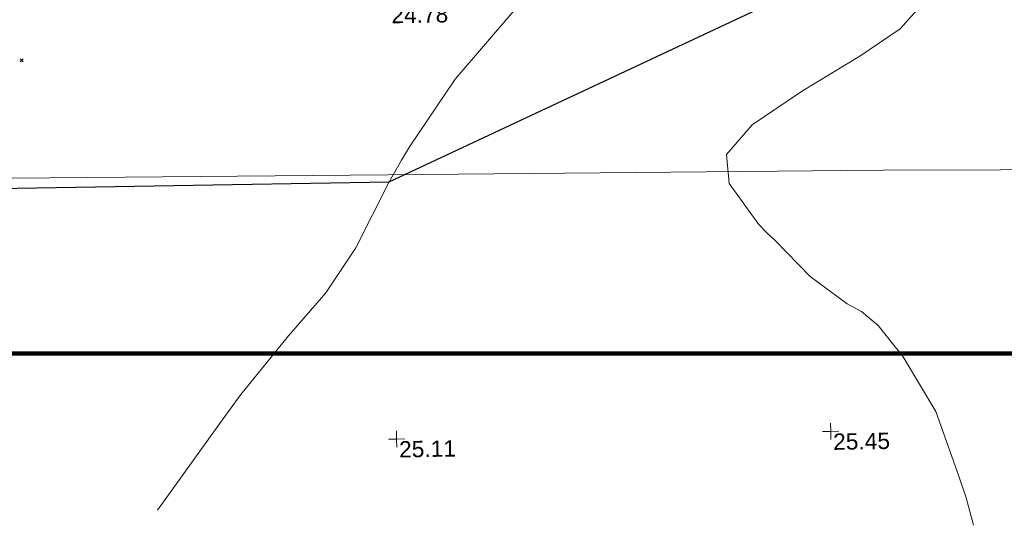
# Model space of a CAD drawing. Header units: millimetres. Extents: x -290717 to 520720, y -88450 to 287762.
# Tile 86 of 197: x -29324 to -6642, y -77780 to -66139. Entities that reach past the tile are written whole.
import ezdxf

# ---------------------------------------------------------------- set-up
doc = ezdxf.new("R2010")
doc.units = ezdxf.units.MM
doc.linetypes.add('IMPORT-UG_ELEC_STREET LIGHTING_QLB2 _2_', pattern=[2700, 1500, -300, 0, -250, 150, -300, 0, -200])
for name, color, linetype, lineweight, true_color in [('00_UAV_FORM_LINES', 7, 'Continuous', 9, 0x666666), ('00_UAV_LEVEL_SPOT', 7, 'Continuous', 9, 0x666666), ('01_DTM_CONTOUR_MJR', 7, 'Continuous', 9, 0x7f3f00), ('01_DTM_CONTOUR_MNR', 7, 'Continuous', 9, 0xa5a552), ('12333-PUM-2D-U-0001-C01 - Rev2_REVIT IMPORT_dwg', 7, 'Continuous', 9, 0x767676), ('A_RHA_Line', 7, 'Continuous', 9, 0x00a600), ('PUM-SURVEY BOUNDARY_EXTENT', 190, 'Continuous', 25, 0x7f00ff)]:
    doc.layers.add(name, color=color, linetype=linetype, lineweight=lineweight, true_color=true_color)
doc.layers.add('GEN-TEXT', color=7, linetype='Continuous', lineweight=9)
doc.styles.add('Swis721 Lt BT_2', font='swissl.ttf', dxfattribs={"height": 375})

# ---------------------------------------------------------------- blocks, each defined once
blk = doc.blocks.new('12333-PUM-2D-U-0001-C01 - Rev2_REVIT IMPORT_dwg_UAV-2077255-Site Location Plan Existing')
at = {"layer": '00_UAV_LEVEL_SPOT', "color": 254, "true_color": 0xcccccc, "flags": 128}
for points in [[(0, -500), (0, 0), (-500, 0)], [(500, 0), (0, 0), (0, 500)]]:
    blk.add_lwpolyline(points, dxfattribs=at)
blk = doc.blocks.new('12333-PUM-2D-U-0001-C01 - Rev2_REVIT IMPORT_dwg_MGS62954_T2_Galway_ITM_3d_Rev1-2077680-Site Location Plan Existing')
at = {"layer": '00_UAV_FORM_LINES', "color": 254, "true_color": 0xcccccc, "flags": 128}
blk.add_lwpolyline([(533831931, 725487252), (533836707, 725487012), (533843103, 725486919), (533852253, 725486646), (533861537, 725486403), (533870384, 725486169), (533879905, 725486084), (533891316, 725485996), (533899413, 725485873), (533907625, 725485874), (533922115, 725486451), (533937507, 725487093), (533950310, 725486974), (533967285, 725486613), (533966829, 725495200), (533966276, 725505611)], dxfattribs=at)
at = {"layer": '01_DTM_CONTOUR_MJR', "color": 254, "true_color": 0xcccccc, "flags": 128}
blk.add_lwpolyline([(533874460, 725478460), (533875929, 725480420), (533876430, 725481087), (533877554, 725482420), (533878430, 725483391), (533879138, 725484420), (533879930, 725485920), (533880223, 725486420), (533880413, 725486723), (533881492, 725488263), (533883630, 725490670), (533882111, 725491416), (533881390, 725492080), (533880999, 725492522), (533879982, 725493592), (533879586, 725494083), (533879123, 725494607), (533879007, 725494902), (533878979, 725495303), (533879035, 725495845), (533879056, 725495939), (533879329, 725496856)], dxfattribs=at)
at = {"layer": '01_DTM_CONTOUR_MNR', "color": 254, "true_color": 0xcccccc, "flags": 128}
blk.add_lwpolyline([(533893253, 725477783), (533893097, 725478420), (533892931, 725478921), (533892430, 725480420), (533891697, 725481687), (533891137, 725482420), (533890755, 725482745), (533890430, 725482930), (533889586, 725483576), (533888798, 725484420), (533888611, 725484601), (533888430, 725484789), (533887760, 725485750), (533887712, 725486420), (533888315, 725487093), (533889486, 725487850), (533890825, 725488627), (533891760, 725489241), (533892881, 725490453), (533893277, 725490835), (533893773, 725491279), (533893855, 725491680), (533893710, 725492220), (533895420, 725494804)], dxfattribs=at)
at = {"xscale": 0.375, "yscale": 0.375, "zscale": 0.375}
for p in [(533880000, 725480000), (533890000, 725480000)]:
    blk.add_blockref('12333-PUM-2D-U-0001-C01 - Rev2_REVIT IMPORT_dwg_UAV-2077255-Site Location Plan Existing', p, dxfattribs=at)
at = {"layer": '00_UAV_LEVEL_SPOT', "char_height": 375, "width": 1495.9, "attachment_point": 1, "line_spacing_factor": 1.005062, "style": 'Swis721 Lt BT_2'}
for s, insert in [('24.78', (533880048, 725489947)), ('25.11', (533880052, 725479949)), ('25.45', (533890052, 725479949))]:
    blk.add_mtext(s, dxfattribs=dict(at, insert=insert))
blk = doc.blocks.new('12333-PUM-2D-U-0001-C01 - Rev2_REVIT IMPORT_dwg-1620468-Site Location Plan Existing')
at = {"layer": 'GEN-TEXT', "color": 253, "true_color": 0xaaaaaa}
for p, q in [((230398, -127019), (230469, -126948)), ((230469, -127019), (230398, -126948))]:
    blk.add_line(p, q, dxfattribs=at)
at = {"layer": 'PUM-SURVEY BOUNDARY_EXTENT', "color": 201, "true_color": 0xd4aaff, "flags": 128}
blk.add_lwpolyline([(-24883, -123071), (-2098, -126031), (83005, -129779), (238850, -129934), (251950, -124072), (259237, -119988)], dxfattribs=at)
blk.add_blockref('12333-PUM-2D-U-0001-C01 - Rev2_REVIT IMPORT_dwg_MGS62954_T2_Galway_ITM_3d_Rev1-2077680-Site Location Plan Existing', (-533641080, -725615854))

msp = doc.modelspace()

# ---------------------------------------------------------------- linework, layer by layer
at = {"layer": 'A_RHA_Line', "color": 1, "lineweight": 140, "true_color": 0xff0000}
msp.add_line((-217182, -73821), (190683, -73821), dxfattribs=at)

# ---------------------------------------------------------------- block references
at = {"layer": '12333-PUM-2D-U-0001-C01 - Rev2_REVIT IMPORT_dwg', "color": 254, "linetype": 'IMPORT-UG_ELEC_STREET LIGHTING_QLB2 _2_', "true_color": 0xffd4d4, "rotation": 0.9999999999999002}
msp.add_blockref('12333-PUM-2D-U-0001-C01 - Rev2_REVIT IMPORT_dwg-1620468-Site Location Plan Existing', (-261895, 55870), dxfattribs=at)

doc.saveas('drawing.dxf')
